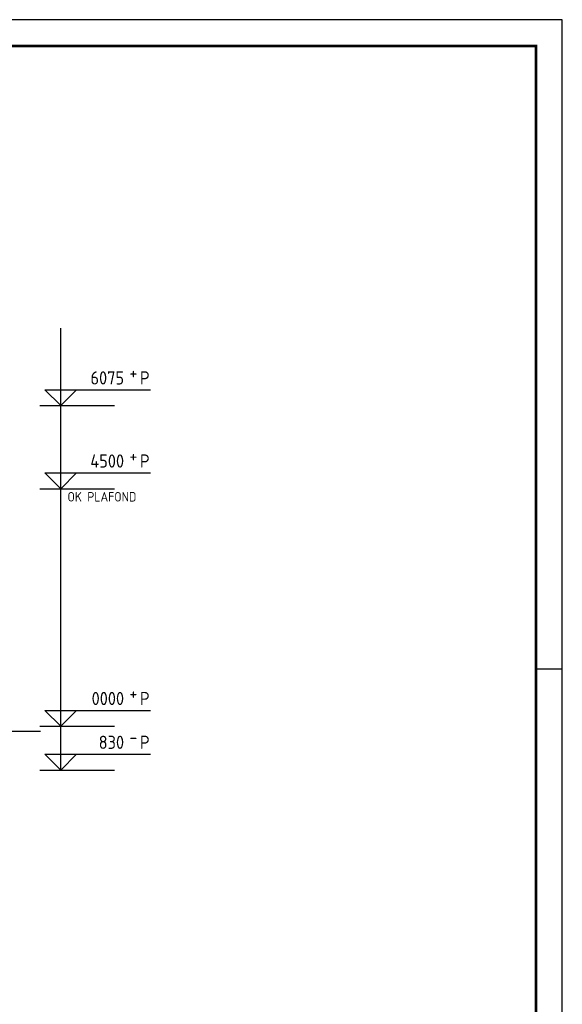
# Model space of a CAD drawing. Extents: x -2500 to 56900, y -500 to 41500.
# Tile 19 of 19: x 46617 to 56900, y 22842 to 41500. Entities that reach past the tile are written whole.
import ezdxf
from ezdxf.enums import TextEntityAlignment as Align

# ---------------------------------------------------------------- set-up
doc = ezdxf.new("R2010")
doc.units = 0
doc.header["$LTSCALE"] = 400
doc.header["$MEASUREMENT"] = 0
doc.layers.get('0').update_dxf_attribs({"color": 6, "linetype": 'CONTINUOUS'})
for name, color, linetype in [('1002-B', 1, 'CONTINUOUS'), ('1100-B', 30, 'CONTINUOUS'), ('p01', 7, 'CONTINUOUS')]:
    doc.layers.add(name, color=color, linetype=linetype)
doc.styles.get("Standard").update_dxf_attribs({"font": 'ISOCP.shx'})

# ---------------------------------------------------------------- blocks, each defined once
blk = doc.blocks.new('STDBAD01')
at = {"color": 0, "linetype": 'ByBlock', "lineweight": 25}
for p, q in [((0, 0), (-3, 3)), ((-3, 3), (17, 3)), ((0, 0), (3, 3))]:
    blk.add_line(p, q, dxfattribs=at)
blk.add_text('P', height=2.5, dxfattribs=at).set_placement((15, 4))
blk.add_attdef('02', (13, 5), '', height=2.5, dxfattribs=at)
blk.add_attdef('01', text='', height=2.5, dxfattribs=at).set_placement((12, 4), align=Align.RIGHT)
blk = doc.blocks.new('STDAF002')
at = {"color": 0, "linetype": 'ByBlock', "lineweight": 25}
for p, q in [((569, 415), (-25, 415)), ((569, -5), (569, 415)), ((564, 292), (569, 292))]:
    blk.add_line(p, q, dxfattribs=at)
at = {"color": 0, "linetype": 'ByBlock', "lineweight": 25, "const_width": 0.5}
blk.add_lwpolyline([(0, 0), (564, 0), (564, 410), (0, 410)], close=True, dxfattribs=at)
at = {"color": 0, "linetype": 'ByBlock', "lineweight": 18}
blk.add_attdef('001', (-1.5, 0), '', height=1.8, rotation=90, dxfattribs=at)

msp = doc.modelspace()

# ---------------------------------------------------------------- linework, layer by layer
at = {"layer": '1002-B'}
for p, q in [((47395.5, 27281.9), (47395.5, 35651.8)), ((46998.3, 34186.9), (48411.2, 34186.9)), ((46998.3, 32611.9), (48411.2, 32611.9)), ((46998.3, 28111.9), (48411.2, 28111.9)), ((46998.3, 27281.9), (48411.2, 27281.9))]:
    msp.add_line(p, q, dxfattribs=at)
at = {"layer": '1100-B'}
msp.add_line((47011.6, 28011.9), (46184.2, 28011.9), dxfattribs=at)

# ---------------------------------------------------------------- block references
at = {"layer": '1002-B', "xscale": 100, "yscale": 100, "zscale": 100}
for p, values in [((47395.5, 34186.9), {'01': '6075', '02': '+'}), ((47395.5, 32611.9), {'01': '4500', '02': '+'}), ((47395.5, 28111.9), {'01': '0000', '02': '+'}), ((47395.5, 27281.9), {'01': '830', '02': '-'})]:
    msp.add_blockref('STDBAD01', p, dxfattribs=at).add_auto_attribs(values)
at = {"layer": 'p01', "xscale": 100, "yscale": 100, "zscale": 100}
msp.add_blockref('STDAF002', (0, 0), dxfattribs=at)

# ---------------------------------------------------------------- texts
at = {"layer": '1002-B'}
msp.add_text('OK PLAFOND', height=180, dxfattribs=at).set_placement((47523.3, 32369.5))

doc.saveas('drawing.dxf')
